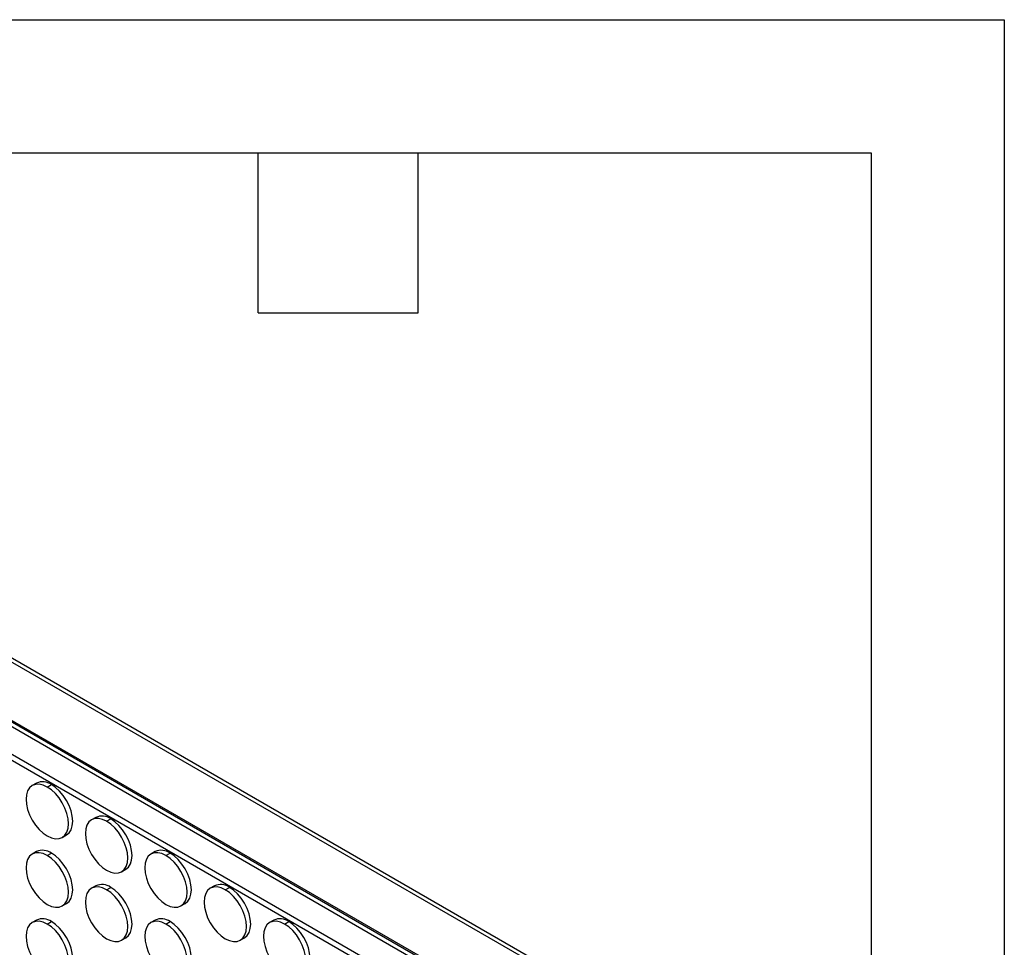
# Model space of a CAD drawing. Header units: millimetres. Extents: x 0 to 1956, y 0 to 1511.
# Tile 24 of 24: x 1627 to 1956, y 1202 to 1511. Entities that reach past the tile are written whole.
import ezdxf

# ---------------------------------------------------------------- set-up
doc = ezdxf.new("R2010")
doc.units = ezdxf.units.MM
doc.header["$LTSCALE"] = 7
doc.layers.add('TEXT', color=140, linetype='Continuous', lineweight=25)

msp = doc.modelspace()

# ---------------------------------------------------------------- linework, layer by layer
at = {"color": 7, "linetype": 'Continuous'}
for p, q in [((0.02, 1511.32), (1955.82, 1511.32)), ((1955.82, 1511.32), (1955.82, 0.02))]:
    msp.add_line(p, q, dxfattribs=at)
for p, q in [((1388.81, 1433.09), (1861.86, 1160)), ((1390.05, 1433.81), (1863.1, 1160.72)), ((1396.9, 1408.95), (1845, 1150.27)), ((1843.09, 1149.16), (1397.83, 1406.21)), ((1398.32, 1407.58), (1844.52, 1149.99)), ((1835.11, 1144.56), (1402.53, 1394.28)), ((1833.41, 1143.57), (1402.78, 1392.17)), ((1632.89, 1256.53), (1631.48, 1255.71)), ((1636.48, 1255.21), (1637.89, 1256.03)), ((1652.69, 1245.1), (1651.28, 1244.28)), ((1656.28, 1243.79), (1657.69, 1244.6)), ((1641.48, 1238.39), (1642.89, 1239.21)), ((1632.89, 1233.66), (1631.48, 1232.85)), ((1636.48, 1232.35), (1637.89, 1233.17)), ((1672.49, 1233.67), (1671.07, 1232.85)), ((1676.07, 1232.36), (1677.49, 1233.17)), ((1661.27, 1226.96), (1662.69, 1227.78)), ((1652.69, 1222.23), (1651.28, 1221.42)), ((1692.29, 1222.24), (1690.87, 1221.42)), ((1656.28, 1220.92), (1657.69, 1221.74)), ((1695.87, 1220.93), (1697.29, 1221.74)), ((1641.48, 1215.53), (1642.89, 1216.34)), ((1681.07, 1215.53), (1682.49, 1216.35)), ((1632.89, 1210.8), (1631.48, 1209.98)), ((1636.48, 1209.49), (1637.89, 1210.3)), ((1672.49, 1210.8), (1671.07, 1209.99)), ((1676.07, 1209.49), (1677.49, 1210.31)), ((1712.09, 1210.81), (1710.67, 1209.99)), ((1715.67, 1209.5), (1717.09, 1210.31)), ((1661.27, 1204.1), (1662.69, 1204.91)), ((1700.87, 1204.1), (1702.29, 1204.92))]:
    msp.add_line(p, q)
at = {"flags": 128}
for points in [[(1636.48, 1255.21), (1635.1, 1255.85), (1633.77, 1256.16), (1632.55, 1256.11), (1631.48, 1255.71), (1630.6, 1254.98), (1629.94, 1253.95), (1629.54, 1252.65), (1629.41, 1251.13), (1629.54, 1249.46), (1629.94, 1247.7), (1630.6, 1245.91), (1631.48, 1244.16), (1632.55, 1242.53), (1633.77, 1241.07), (1635.1, 1239.84), (1636.48, 1238.88)], [(1636.48, 1238.88), (1637.86, 1238.24), (1639.18, 1237.94), (1640.4, 1237.99), (1641.48, 1238.39), (1642.36, 1239.12), (1643.01, 1240.15), (1643.41, 1241.45), (1643.55, 1242.97), (1643.41, 1244.64), (1643.01, 1246.4), (1642.36, 1248.19), (1641.48, 1249.94), (1640.4, 1251.57), (1639.18, 1253.03), (1637.86, 1254.26), (1636.48, 1255.21)], [(1642.89, 1239.21), (1642.89, 1239.21), (1643.77, 1239.94), (1644.42, 1240.97), (1644.83, 1242.27), (1644.96, 1243.78), (1644.83, 1245.46), (1644.42, 1247.22), (1643.77, 1249.01), (1642.89, 1250.75), (1641.82, 1252.39), (1640.6, 1253.85), (1639.27, 1255.08), (1637.89, 1256.03)], [(1656.28, 1243.79), (1654.9, 1244.42), (1653.57, 1244.73), (1652.35, 1244.68), (1651.28, 1244.28), (1650.4, 1243.55), (1649.74, 1242.52), (1649.34, 1241.22), (1649.2, 1239.7), (1649.34, 1238.03), (1649.74, 1236.27), (1650.4, 1234.48), (1651.28, 1232.73), (1652.35, 1231.1), (1653.57, 1229.64), (1654.9, 1228.41), (1656.28, 1227.45)], [(1656.28, 1227.45), (1657.65, 1226.81), (1658.98, 1226.51), (1660.2, 1226.56), (1661.28, 1226.96), (1662.15, 1227.69), (1662.81, 1228.72), (1663.21, 1230.02), (1663.35, 1231.54), (1663.21, 1233.21), (1662.81, 1234.97), (1662.15, 1236.76), (1661.28, 1238.51), (1660.2, 1240.14), (1658.98, 1241.6), (1657.65, 1242.83), (1656.28, 1243.79)], [(1662.69, 1227.78), (1662.69, 1227.78), (1663.57, 1228.51), (1664.22, 1229.54), (1664.62, 1230.84), (1664.76, 1232.35), (1664.62, 1234.03), (1664.22, 1235.79), (1663.57, 1237.58), (1662.69, 1239.32), (1661.62, 1240.96), (1660.4, 1242.42), (1659.07, 1243.65), (1657.69, 1244.6)], [(1636.48, 1232.35), (1635.1, 1232.99), (1633.77, 1233.29), (1632.55, 1233.24), (1631.48, 1232.85), (1630.6, 1232.12), (1629.94, 1231.08), (1629.54, 1229.78), (1629.41, 1228.27), (1629.54, 1226.6), (1629.94, 1224.83), (1630.6, 1223.04), (1631.48, 1221.3), (1632.55, 1219.66), (1633.77, 1218.2), (1635.1, 1216.97), (1636.48, 1216.02)], [(1636.48, 1216.02), (1637.86, 1215.38), (1639.18, 1215.08), (1640.4, 1215.13), (1641.48, 1215.53), (1642.36, 1216.26), (1643.01, 1217.29), (1643.41, 1218.59), (1643.55, 1220.1), (1643.41, 1221.78), (1643.01, 1223.54), (1642.36, 1225.33), (1641.48, 1227.07), (1640.4, 1228.71), (1639.18, 1230.17), (1637.86, 1231.4), (1636.48, 1232.35)], [(1642.89, 1216.34), (1642.89, 1216.34), (1643.77, 1217.07), (1644.42, 1218.11), (1644.83, 1219.41), (1644.96, 1220.92), (1644.83, 1222.59), (1644.42, 1224.36), (1643.77, 1226.15), (1642.89, 1227.89), (1641.82, 1229.52), (1640.6, 1230.98), (1639.27, 1232.21), (1637.89, 1233.17)], [(1676.07, 1232.36), (1674.69, 1232.99), (1673.37, 1233.3), (1672.15, 1233.25), (1671.07, 1232.85), (1670.19, 1232.12), (1669.54, 1231.09), (1669.14, 1229.79), (1669, 1228.27), (1669.14, 1226.6), (1669.54, 1224.84), (1670.19, 1223.05), (1671.07, 1221.3), (1672.15, 1219.67), (1673.37, 1218.21), (1674.69, 1216.98), (1676.07, 1216.02)], [(1676.07, 1216.02), (1677.45, 1215.39), (1678.78, 1215.08), (1680, 1215.13), (1681.07, 1215.53), (1681.95, 1216.26), (1682.61, 1217.29), (1683.01, 1218.59), (1683.15, 1220.11), (1683.01, 1221.78), (1682.61, 1223.54), (1681.95, 1225.33), (1681.07, 1227.08), (1680, 1228.71), (1678.78, 1230.17), (1677.45, 1231.4), (1676.07, 1232.36)], [(1682.49, 1216.35), (1682.49, 1216.35), (1683.37, 1217.08), (1684.02, 1218.11), (1684.42, 1219.41), (1684.56, 1220.92), (1684.42, 1222.6), (1684.02, 1224.36), (1683.37, 1226.15), (1682.49, 1227.89), (1681.42, 1229.53), (1680.19, 1230.99), (1678.87, 1232.22), (1677.49, 1233.17)], [(1656.28, 1220.92), (1654.9, 1221.56), (1653.57, 1221.86), (1652.35, 1221.81), (1651.28, 1221.42), (1650.4, 1220.69), (1649.74, 1219.65), (1649.34, 1218.35), (1649.2, 1216.84), (1649.34, 1215.17), (1649.74, 1213.4), (1650.4, 1211.61), (1651.28, 1209.87), (1652.35, 1208.24), (1653.57, 1206.77), (1654.9, 1205.54), (1656.28, 1204.59)], [(1656.28, 1204.59), (1657.65, 1203.95), (1658.98, 1203.65), (1660.2, 1203.7), (1661.28, 1204.1), (1662.15, 1204.83), (1662.81, 1205.86), (1663.21, 1207.16), (1663.35, 1208.67), (1663.21, 1210.35), (1662.81, 1212.11), (1662.15, 1213.9), (1661.28, 1215.64), (1660.2, 1217.28), (1658.98, 1218.74), (1657.65, 1219.97), (1656.28, 1220.92)], [(1662.69, 1204.91), (1662.69, 1204.91), (1663.57, 1205.64), (1664.22, 1206.68), (1664.62, 1207.98), (1664.76, 1209.49), (1664.62, 1211.16), (1664.22, 1212.93), (1663.57, 1214.72), (1662.69, 1216.46), (1661.62, 1218.09), (1660.4, 1219.55), (1659.07, 1220.79), (1657.69, 1221.74)], [(1695.87, 1220.93), (1694.49, 1221.57), (1693.17, 1221.87), (1691.94, 1221.82), (1690.87, 1221.42), (1689.99, 1220.69), (1689.34, 1219.66), (1688.94, 1218.36), (1688.8, 1216.84), (1688.94, 1215.17), (1689.34, 1213.41), (1689.99, 1211.62), (1690.87, 1209.87), (1691.94, 1208.24), (1693.17, 1206.78), (1694.49, 1205.55), (1695.87, 1204.59)], [(1695.87, 1204.59), (1697.25, 1203.96), (1698.58, 1203.65), (1699.8, 1203.7), (1700.87, 1204.1), (1701.75, 1204.83), (1702.41, 1205.86), (1702.81, 1207.16), (1702.94, 1208.68), (1702.81, 1210.35), (1702.41, 1212.11), (1701.75, 1213.9), (1700.87, 1215.65), (1699.8, 1217.28), (1698.58, 1218.74), (1697.25, 1219.97), (1695.87, 1220.93)], [(1702.29, 1204.92), (1702.29, 1204.92), (1703.17, 1205.65), (1703.82, 1206.68), (1704.22, 1207.98), (1704.36, 1209.49), (1704.22, 1211.17), (1703.82, 1212.93), (1703.17, 1214.72), (1702.29, 1216.46), (1701.22, 1218.1), (1699.99, 1219.56), (1698.67, 1220.79), (1697.29, 1221.74)], [(1636.48, 1209.49), (1635.1, 1210.13), (1633.77, 1210.43), (1632.55, 1210.38), (1631.48, 1209.98), (1630.6, 1209.25), (1629.94, 1208.22), (1629.54, 1206.92), (1629.41, 1205.41), (1629.54, 1203.73), (1629.94, 1201.97), (1630.6, 1200.18), (1631.48, 1198.44), (1632.55, 1196.8), (1633.77, 1195.34), (1635.1, 1194.11), (1636.48, 1193.16)], [(1636.48, 1193.16), (1637.86, 1192.52), (1639.18, 1192.22), (1640.4, 1192.27), (1641.48, 1192.66), (1642.36, 1193.39), (1643.01, 1194.43), (1643.41, 1195.73), (1643.55, 1197.24), (1643.41, 1198.91), (1643.01, 1200.68), (1642.36, 1202.47), (1641.48, 1204.21), (1640.4, 1205.84), (1639.18, 1207.3), (1637.86, 1208.54), (1636.48, 1209.49)], [(1642.89, 1193.48), (1642.89, 1193.48), (1643.77, 1194.21), (1644.42, 1195.24), (1644.83, 1196.54), (1644.96, 1198.06), (1644.83, 1199.73), (1644.42, 1201.49), (1643.77, 1203.28), (1642.89, 1205.03), (1641.82, 1206.66), (1640.6, 1208.12), (1639.27, 1209.35), (1637.89, 1210.3)], [(1676.07, 1209.49), (1674.69, 1210.13), (1673.37, 1210.43), (1672.15, 1210.38), (1671.07, 1209.99), (1670.19, 1209.26), (1669.54, 1208.22), (1669.14, 1206.92), (1669, 1205.41), (1669.14, 1203.74), (1669.54, 1201.97), (1670.19, 1200.18), (1671.07, 1198.44), (1672.15, 1196.81), (1673.37, 1195.35), (1674.69, 1194.11), (1676.07, 1193.16)], [(1676.07, 1193.16), (1677.45, 1192.52), (1678.78, 1192.22), (1680, 1192.27), (1681.07, 1192.67), (1681.95, 1193.4), (1682.61, 1194.43), (1683.01, 1195.73), (1683.15, 1197.24), (1683.01, 1198.92), (1682.61, 1200.68), (1681.95, 1202.47), (1681.07, 1204.21), (1680, 1205.85), (1678.78, 1207.31), (1677.45, 1208.54), (1676.07, 1209.49)], [(1682.49, 1193.48), (1682.49, 1193.48), (1683.37, 1194.21), (1684.02, 1195.25), (1684.42, 1196.55), (1684.56, 1198.06), (1684.42, 1199.73), (1684.02, 1201.5), (1683.37, 1203.29), (1682.49, 1205.03), (1681.42, 1206.66), (1680.19, 1208.12), (1678.87, 1209.36), (1677.49, 1210.31)], [(1715.67, 1209.5), (1714.29, 1210.14), (1712.97, 1210.44), (1711.74, 1210.39), (1710.67, 1209.99), (1709.79, 1209.26), (1709.14, 1208.23), (1708.74, 1206.93), (1708.6, 1205.41), (1708.74, 1203.74), (1709.14, 1201.98), (1709.79, 1200.19), (1710.67, 1198.44), (1711.74, 1196.81), (1712.97, 1195.35), (1714.29, 1194.12), (1715.67, 1193.17)], [(1715.67, 1193.17), (1717.05, 1192.53), (1718.38, 1192.22), (1719.6, 1192.27), (1720.67, 1192.67), (1721.55, 1193.4), (1722.2, 1194.43), (1722.61, 1195.73), (1722.74, 1197.25), (1722.61, 1198.92), (1722.2, 1200.68), (1721.55, 1202.47), (1720.67, 1204.22), (1719.6, 1205.85), (1718.38, 1207.31), (1717.05, 1208.54), (1715.67, 1209.5)], [(1722.09, 1193.49), (1722.09, 1193.49), (1722.97, 1194.22), (1723.62, 1195.25), (1724.02, 1196.55), (1724.16, 1198.06), (1724.02, 1199.74), (1723.62, 1201.5), (1722.97, 1203.29), (1722.09, 1205.03), (1721.01, 1206.67), (1719.79, 1208.13), (1718.47, 1209.36), (1717.09, 1210.31)]]:
    msp.add_lwpolyline(points, dxfattribs=at)
for centre in [(1634.96, 1251.94), (1654.76, 1240.51), (1634.96, 1229.08), (1674.56, 1229.08), (1654.76, 1217.65), (1694.36, 1217.65), (1634.96, 1206.22), (1674.56, 1206.22), (1714.16, 1206.22)]:
    msp.add_arc(centre, 5.03, 54.3824, 114.3071)
at = {"layer": 'TEXT'}
for p, q in [((44.45, 1466.85), (1911.35, 1466.85)), ((1706.88, 1413.51), (1706.88, 1466.85)), ((1760.22, 1413.51), (1760.22, 1466.85)), ((1911.35, 1466.85), (1911.35, 44.45)), ((1706.88, 1413.51), (1760.22, 1413.51))]:
    msp.add_line(p, q, dxfattribs=at)

doc.saveas('drawing.dxf')
